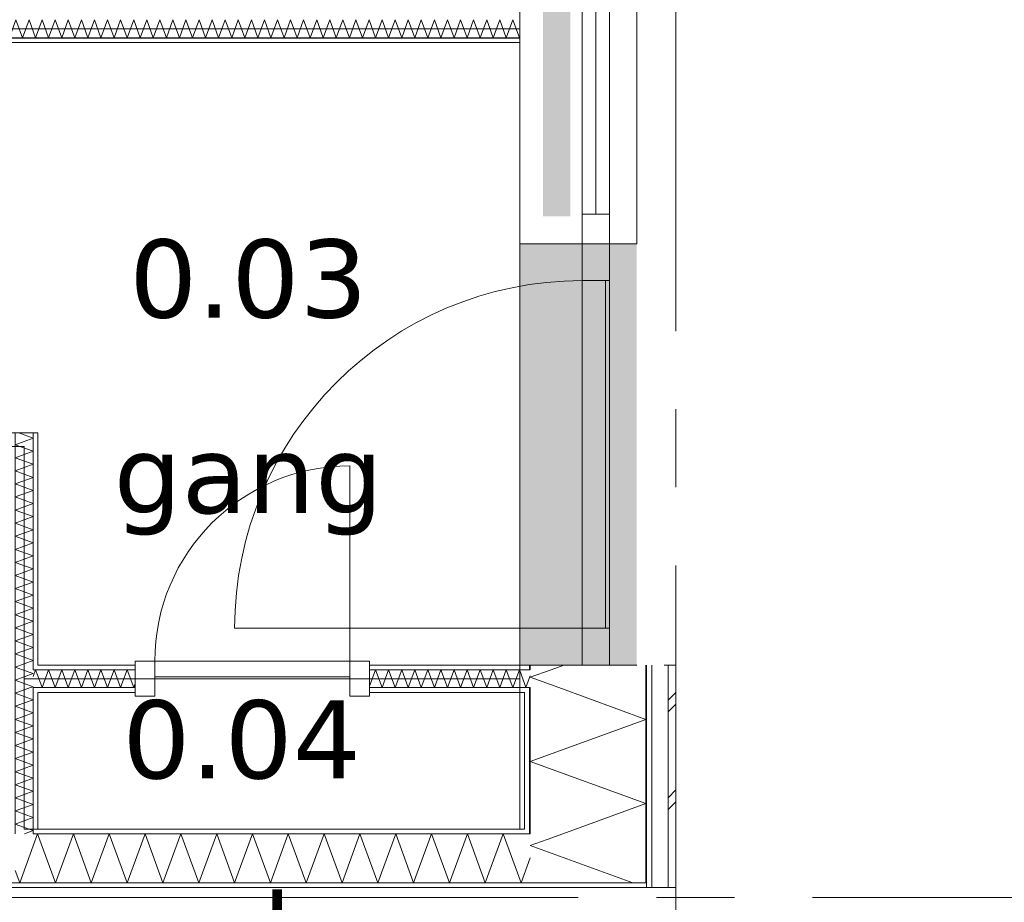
# Model space of a CAD drawing. Header units: millimetres. Extents: x -14925 to 266687, y -3550 to 35834.
# Tile 209 of 244: x 146968 to 149490, y 4488 to 6747. Entities that reach past the tile are written whole.
import ezdxf
from ezdxf.enums import TextEntityAlignment as Align

# ---------------------------------------------------------------- set-up
doc = ezdxf.new("R2010")
doc.units = ezdxf.units.MM
doc.header["$MEASUREMENT"] = 0
doc.linetypes.add('B0204', pattern=[2600, 2000, -200, 200, -200])
for name, color, linetype in [('A Stramien', 7, 'Continuous'), ('New_21 Buitenwanden', 7, 'Continuous'), ('New_21 Buitenwanden 2D arcering', 7, 'Continuous'), ('New_21 Buitenwanden Afdek-arcering', 7, 'Continuous'), ('New_21 Buitenwanden Deuren', 7, 'Continuous'), ('New_21 Buitenwanden Doorsnede-arcering', 7, 'Continuous'), ('New_21 Buitenwanden Laagscheidingslijnen', 7, 'Continuous'), ('New_21 Buitenwanden Ramen', 7, 'Continuous'), ('New_22 C Binnenwanden', 7, 'Continuous'), ('New_22 C Binnenwanden Deuren', 7, 'Continuous'), ('New_22 C Binnenwanden Doorsnede-arcering', 7, 'Continuous'), ('New_22 C Binnenwanden Laagscheidingslijnen', 7, 'Continuous'), ('New_Z Gebruiksopp', 7, 'Continuous'), ('New_Z Gebruiksopp Zone omranding', 7, 'Continuous'), ('New_Z Gebruiksopp Zone tekst', 7, 'Continuous')]:
    doc.layers.add(name, color=color, linetype=linetype)
doc.styles.add('GENERATED_STYLE_1', font='verdana.ttf')
doc.styles.add('GENERATED_STYLE_2', font='verdana.ttf')
pattern_1 = [(180, (120873.91, 0), (0, 100), [])]
pattern_2 = [(0, (120873.91, 0), (0, 100), [])]
pattern_3 = [(270, (120873.91, 0), (100, 0), [])]
pattern_4 = [(90, (120873.91, 0), (-100, 0), [])]

# ---------------------------------------------------------------- blocks, each defined once
blk = doc.blocks.new('gang_0.03_137_1', base_point=(147554.2, 6317.4))
at = {"layer": 'New_Z Gebruiksopp Zone tekst', "color": 2, "lineweight": 0}
for tag, style, p in [('DUMMY_941', 'GENERATED_STYLE_1', (147554.2, 6255.2)), ('DUMMY_942', 'GENERATED_STYLE_2', (147554.2, 5758.1))]:
    blk.add_attdef(tag, text='', height=200, dxfattribs=dict(at, style=style)).set_placement(p, align=Align.TOP_LEFT)
for tag, style, p in [('ROOM_NUMBER', 'GENERATED_STYLE_1', (147554.2, 6184.5)), ('ROOM_NAME', 'GENERATED_STYLE_2', (147554.2, 5683.8))]:
    blk.add_attdef(tag, text='', height=200, dxfattribs=dict(at, style=style)).set_placement(p, align=Align.TOP_CENTER)
blk = doc.blocks.new('m.k._0.04_138_1', base_point=(147536.7, 5137.7))
at = {"layer": 'New_Z Gebruiksopp Zone tekst', "color": 2, "lineweight": 0}
for tag, style, p in [('DUMMY_941', 'GENERATED_STYLE_1', (147536.7, 5075.5)), ('DUMMY_942', 'GENERATED_STYLE_2', (147536.7, 4578.4))]:
    blk.add_attdef(tag, text='', height=200, dxfattribs=dict(at, style=style)).set_placement(p, align=Align.TOP_LEFT)
for tag, style, p in [('ROOM_NUMBER', 'GENERATED_STYLE_1', (147536.7, 5004.8)), ('ROOM_NAME', 'GENERATED_STYLE_2', (147536.7, 4512.5))]:
    blk.add_attdef(tag, text='', height=200, dxfattribs=dict(at, style=style)).set_placement(p, align=Align.TOP_CENTER)
blk = doc.blocks.new('Rnx horizontaal 26[55]_1', base_point=(120873.9, 0))
at = {"layer": 'New_21 Buitenwanden Ramen', "color": 7, "linetype": 'Continuous', "lineweight": 0}
for p, q in [((148248.9, 7327), (148248.9, 7339)), ((148248.9, 7327), (148248.9, 7339)), ((148248.9, 6173), (148248.9, 7327)), ((148260.9, 7327), (148248.9, 7327)), ((148260.9, 7327), (148248.9, 7327)), ((148275.9, 7327), (148260.9, 7327)), ((148275.9, 7327), (148260.9, 7327)), ((148408.9, 7327), (148275.9, 7327)), ((148408.9, 7327), (148275.9, 7327)), ((148408.9, 7327), (148408.9, 7251)), ((148471.9, 7327), (148408.9, 7327)), ((148471.9, 7327), (148408.9, 7327)), ((148478.9, 7327), (148471.9, 7327)), ((148478.9, 7327), (148471.9, 7327)), ((148478.9, 6173), (148478.9, 7327)), ((148478.9, 7251), (148478.9, 7327)), ((148486.9, 7327), (148478.9, 7327)), ((148528.9, 7327), (148486.9, 7327)), ((148548.9, 7327), (148528.9, 7327)), ((148548.9, 6173), (148548.9, 7327)), ((148408.9, 7251), (148478.9, 7251)), ((148408.9, 7251), (148408.9, 6249)), ((148443.9, 6249), (148443.9, 7251)), ((148478.9, 6249), (148478.9, 7251)), ((148478.9, 6249), (148408.9, 6249)), ((148408.9, 6249), (148408.9, 6173)), ((148478.9, 6173), (148478.9, 6249)), ((148260.9, 6173), (148248.9, 6173)), ((148260.9, 6173), (148248.9, 6173)), ((148248.9, 6173), (148248.9, 6161)), ((148248.9, 6173), (148248.9, 6161)), ((148275.9, 6173), (148260.9, 6173)), ((148275.9, 6173), (148260.9, 6173)), ((148408.9, 6173), (148275.9, 6173)), ((148408.9, 6173), (148275.9, 6173)), ((148471.9, 6173), (148408.9, 6173)), ((148471.9, 6173), (148408.9, 6173)), ((148478.9, 6173), (148471.9, 6173)), ((148478.9, 6173), (148471.9, 6173)), ((148486.9, 6173), (148478.9, 6173)), ((148528.9, 6173), (148486.9, 6173)), ((148548.9, 6173), (148528.9, 6173))]:
    blk.add_line(p, q, dxfattribs=at)
for p in [(148478.9, 7327), (148478.9, 6173)]:
    blk.add_point(p, dxfattribs=at)
blk = doc.blocks.new('D1 26[189]_1', base_point=(120873.9, 0))
at = {"layer": 'New_21 Buitenwanden Deuren', "color": 7, "linetype": 'Continuous', "lineweight": 0}
for p, q in [((148248.9, 6173), (148248.9, 6185)), ((148248.9, 6173), (148248.9, 6185)), ((148260.9, 6173), (148248.9, 6173)), ((148260.9, 6173), (148248.9, 6173)), ((148275.9, 6173), (148260.9, 6173)), ((148275.9, 6173), (148260.9, 6173)), ((148408.9, 6173), (148275.9, 6173)), ((148408.9, 6173), (148275.9, 6173)), ((148408.9, 6079), (148408.9, 6173)), ((148408.9, 6173), (148478.9, 6173)), ((148471.9, 6173), (148408.9, 6173)), ((148471.9, 6173), (148408.9, 6173)), ((148478.9, 6173), (148471.9, 6173)), ((148478.9, 6173), (148471.9, 6173)), ((148478.9, 6173), (148478.9, 5095)), ((148478.9, 6173), (148478.9, 6079)), ((148486.9, 6173), (148478.9, 6173)), ((148528.9, 6173), (148486.9, 6173)), ((148548.9, 6173), (148528.9, 6173)), ((148478.9, 6079), (148408.9, 6079)), ((148408.9, 6079), (148408.9, 5189)), ((148468.9, 6079), (148408.9, 6079)), ((148468.9, 5189), (148468.9, 6079)), ((148408.9, 5189), (147518.9, 5189)), ((148408.9, 5095), (148408.9, 5189)), ((148408.9, 5189), (148478.9, 5189)), ((148408.9, 5189), (148468.9, 5189)), ((148478.9, 5189), (148478.9, 5095)), ((148260.9, 5095), (148248.9, 5095)), ((148260.9, 5095), (148248.9, 5095)), ((148248.9, 5095), (148248.9, 5083)), ((148248.9, 5095), (148248.9, 5083)), ((148275.9, 5095), (148260.9, 5095)), ((148275.9, 5095), (148260.9, 5095)), ((148408.9, 5095), (148275.9, 5095)), ((148408.9, 5095), (148275.9, 5095)), ((148478.9, 5095), (148408.9, 5095)), ((148471.9, 5095), (148408.9, 5095)), ((148471.9, 5095), (148408.9, 5095)), ((148478.9, 5095), (148471.9, 5095)), ((148478.9, 5095), (148471.9, 5095)), ((148486.9, 5095), (148478.9, 5095)), ((148528.9, 5095), (148486.9, 5095)), ((148548.9, 5095), (148528.9, 5095))]:
    blk.add_line(p, q, dxfattribs=at)
blk.add_arc((148408.9, 5189), 890, 90, 180, dxfattribs=at)
for p in [(148478.9, 6173), (148478.9, 5095)]:
    blk.add_point(p, dxfattribs=at)
blk = doc.blocks.new('DS1 in wand 26[190]_1', base_point=(120873.9, 0))
at = {"layer": 'New_21 Buitenwanden Deuren', "color": 7, "linetype": 'Continuous', "lineweight": 0}
for p, q in [((148248.9, 8405), (148248.9, 7327)), ((148313.9, 7327), (148313.9, 8405)), ((148313.9, 8405), (148373.9, 8405)), ((148373.9, 8405), (148373.9, 7327)), ((148548.9, 8405), (148548.9, 7327)), ((148548.9, 7866), (148668.9, 7866)), ((148668.9, 7866), (148668.9, 7666)), ((148668.9, 7666), (148618.9, 7716)), ((148668.9, 7666), (148718.9, 7716)), ((148260.9, 7327), (148248.9, 7327)), ((148260.9, 7327), (148248.9, 7327)), ((148248.9, 7327), (148248.9, 7251)), ((148248.9, 7327), (148248.9, 7251)), ((148275.9, 7327), (148260.9, 7327)), ((148275.9, 7327), (148260.9, 7327)), ((148308.9, 7327), (148275.9, 7327)), ((148308.9, 7327), (148275.9, 7327)), ((148373.9, 7327), (148313.9, 7327)), ((148471.9, 7327), (148378.9, 7327)), ((148486.9, 7327), (148471.9, 7327)), ((148528.9, 7327), (148486.9, 7327)), ((148548.9, 7327), (148528.9, 7327))]:
    blk.add_line(p, q, dxfattribs=at)
blk = doc.blocks.new('Wall_481_1', base_point=(148248.9, 8405))
at = {"layer": 'New_21 Buitenwanden 2D arcering', "linetype": 'Continuous', "lineweight": 0, "true_color": 0xffffff}
blk.add_hatch(color=7, dxfattribs=at).paths.add_polyline_path([(148378.9, 7327), (148308.9, 7327), (148308.9, 6244), (148378.9, 6244)])
at = {"layer": 'New_21 Buitenwanden Afdek-arcering', "linetype": 'Continuous', "lineweight": 0, "true_color": 0xffffff}
for points in [[(148548.9, 7327), (148548.9, 8405), (148248.9, 8405), (148248.9, 7327)], [(148548.9, 5095), (148548.9, 6173), (148248.9, 6173), (148248.9, 5095)]]:
    blk.add_hatch(color=7, dxfattribs=at).paths.add_polyline_path(points)
at = {"layer": 'New_21 Buitenwanden', "color": 9, "linetype": 'Continuous', "lineweight": 0}
for p, q in [((148248.9, 5095), (148248.9, 5083)), ((148260.9, 5095), (148248.9, 5095)), ((148275.9, 5095), (148260.9, 5095)), ((148408.9, 5095), (148275.9, 5095)), ((148471.9, 5095), (148408.9, 5095)), ((148478.9, 5095), (148471.9, 5095)), ((148486.9, 5095), (148478.9, 5095)), ((148528.9, 5095), (148486.9, 5095)), ((148548.9, 5095), (148528.9, 5095))]:
    blk.add_line(p, q, dxfattribs=at)
at = {"layer": 'New_21 Buitenwanden Deuren', "color": 7, "linetype": 'Continuous', "lineweight": 0}
for name in ['DS1 in wand 26[190]_1', 'D1 26[189]_1']:
    blk.add_blockref(name, (120873.9, 0), dxfattribs=at)
at = {"layer": 'New_21 Buitenwanden Ramen', "color": 7, "linetype": 'Continuous', "lineweight": 0}
blk.add_blockref('Rnx horizontaal 26[55]_1', (120873.9, 0), dxfattribs=at)
blk = doc.blocks.new('*X3134', base_point=(120873.9, 0))
at = {"layer": 'New_22 C Binnenwanden Doorsnede-arcering', "color": 7, "linetype": 'Continuous', "lineweight": 0}
for p, q in [((145954.4, 6747), (145938.9, 6704.5)), ((145954.4, 6747), (145971.1, 6701)), ((145987.9, 6747), (145971.1, 6701)), ((145987.9, 6747), (146004.6, 6701)), ((146021.3, 6747), (146004.6, 6701)), ((146021.3, 6747), (146038.1, 6701)), ((146054.8, 6747), (146038.1, 6701)), ((146054.8, 6747), (146071.6, 6701)), ((146088.3, 6747), (146071.6, 6701)), ((146088.3, 6747), (146105.1, 6701)), ((146121.8, 6747), (146105.1, 6701)), ((146121.8, 6747), (146138.5, 6701)), ((146155.3, 6747), (146138.5, 6701)), ((146155.3, 6747), (146172, 6701)), ((146188.8, 6747), (146172, 6701)), ((146188.8, 6747), (146205.5, 6701)), ((146222.3, 6747), (146205.5, 6701)), ((146222.3, 6747), (146239, 6701)), ((146255.7, 6747), (146239, 6701)), ((146255.7, 6747), (146272.5, 6701)), ((146289.2, 6747), (146272.5, 6701)), ((146289.2, 6747), (146306, 6701)), ((146322.7, 6747), (146306, 6701)), ((146322.7, 6747), (146339.5, 6701)), ((146356.2, 6747), (146339.5, 6701)), ((146356.2, 6747), (146372.9, 6701)), ((146389.7, 6747), (146372.9, 6701)), ((146389.7, 6747), (146406.4, 6701)), ((146423.2, 6747), (146406.4, 6701)), ((146423.2, 6747), (146439.9, 6701)), ((146456.6, 6747), (146439.9, 6701)), ((146456.6, 6747), (146473.4, 6701)), ((146490.1, 6747), (146473.4, 6701)), ((146490.1, 6747), (146506.9, 6701)), ((146523.6, 6747), (146506.9, 6701)), ((146523.6, 6747), (146540.4, 6701)), ((146557.1, 6747), (146540.4, 6701)), ((146557.1, 6747), (146573.8, 6701)), ((146590.6, 6747), (146573.8, 6701)), ((146590.6, 6747), (146607.3, 6701)), ((146624.1, 6747), (146607.3, 6701)), ((146624.1, 6747), (146640.8, 6701)), ((146657.6, 6747), (146640.8, 6701)), ((146657.6, 6747), (146674.3, 6701)), ((146691, 6747), (146674.3, 6701)), ((146691, 6747), (146707.8, 6701)), ((146724.5, 6747), (146707.8, 6701)), ((146724.5, 6747), (146741.3, 6701)), ((146758, 6747), (146741.3, 6701)), ((146758, 6747), (146774.8, 6701)), ((146791.5, 6747), (146774.8, 6701)), ((146791.5, 6747), (146808.2, 6701)), ((146825, 6747), (146808.2, 6701)), ((146825, 6747), (146841.7, 6701)), ((146858.5, 6747), (146841.7, 6701)), ((146858.5, 6747), (146875.2, 6701)), ((146892, 6747), (146875.2, 6701)), ((146892, 6747), (146908.7, 6701)), ((146925.4, 6747), (146908.7, 6701)), ((146925.4, 6747), (146942.2, 6701)), ((146958.9, 6747), (146942.2, 6701)), ((146958.9, 6747), (146975.7, 6701)), ((146992.4, 6747), (146975.7, 6701)), ((146992.4, 6747), (147009.2, 6701)), ((147025.9, 6747), (147009.2, 6701)), ((147025.9, 6747), (147042.6, 6701)), ((147059.4, 6747), (147042.6, 6701)), ((147059.4, 6747), (147076.1, 6701)), ((147092.9, 6747), (147076.1, 6701)), ((147092.9, 6747), (147109.6, 6701)), ((147126.4, 6747), (147109.6, 6701)), ((147126.4, 6747), (147143.1, 6701)), ((147159.8, 6747), (147143.1, 6701)), ((147159.8, 6747), (147176.6, 6701)), ((147193.3, 6747), (147176.6, 6701)), ((147193.3, 6747), (147210.1, 6701)), ((147226.8, 6747), (147210.1, 6701)), ((147226.8, 6747), (147243.6, 6701)), ((147260.3, 6747), (147243.6, 6701)), ((147260.3, 6747), (147277, 6701)), ((147293.8, 6747), (147277, 6701)), ((147293.8, 6747), (147310.5, 6701)), ((147327.3, 6747), (147310.5, 6701)), ((147327.3, 6747), (147344, 6701)), ((147360.8, 6747), (147344, 6701)), ((147360.8, 6747), (147377.5, 6701)), ((147394.2, 6747), (147377.5, 6701)), ((147394.2, 6747), (147411, 6701)), ((147427.7, 6747), (147411, 6701)), ((147427.7, 6747), (147444.5, 6701)), ((147461.2, 6747), (147444.5, 6701)), ((147461.2, 6747), (147477.9, 6701)), ((147494.7, 6747), (147477.9, 6701)), ((147494.7, 6747), (147511.4, 6701)), ((147528.2, 6747), (147511.4, 6701)), ((147528.2, 6747), (147544.9, 6701)), ((147561.7, 6747), (147544.9, 6701)), ((147561.7, 6747), (147578.4, 6701)), ((147595.1, 6747), (147578.4, 6701)), ((147595.1, 6747), (147611.9, 6701)), ((147628.6, 6747), (147611.9, 6701)), ((147628.6, 6747), (147645.4, 6701)), ((147662.1, 6747), (147645.4, 6701)), ((147662.1, 6747), (147678.9, 6701)), ((147695.6, 6747), (147678.9, 6701)), ((147695.6, 6747), (147712.3, 6701)), ((147729.1, 6747), (147712.3, 6701)), ((147729.1, 6747), (147745.8, 6701)), ((147762.6, 6747), (147745.8, 6701)), ((147762.6, 6747), (147779.3, 6701)), ((147796.1, 6747), (147779.3, 6701)), ((147796.1, 6747), (147812.8, 6701)), ((147829.5, 6747), (147812.8, 6701)), ((147829.5, 6747), (147846.3, 6701)), ((147863, 6747), (147846.3, 6701)), ((147863, 6747), (147879.8, 6701)), ((147896.5, 6747), (147879.8, 6701)), ((147896.5, 6747), (147913.3, 6701)), ((147930, 6747), (147913.3, 6701)), ((147930, 6747), (147946.7, 6701)), ((147963.5, 6747), (147946.7, 6701)), ((147963.5, 6747), (147980.2, 6701)), ((147997, 6747), (147980.2, 6701)), ((147997, 6747), (148013.7, 6701)), ((148030.5, 6747), (148013.7, 6701)), ((148030.5, 6747), (148047.2, 6701)), ((148063.9, 6747), (148047.2, 6701)), ((148063.9, 6747), (148080.7, 6701)), ((148097.4, 6747), (148080.7, 6701)), ((148097.4, 6747), (148114.2, 6701)), ((148130.9, 6747), (148114.2, 6701)), ((148130.9, 6747), (148147.7, 6701)), ((148164.4, 6747), (148147.7, 6701)), ((148164.4, 6747), (148181.1, 6701)), ((148197.9, 6747), (148181.1, 6701)), ((148197.9, 6747), (148214.6, 6701)), ((148231.4, 6747), (148214.6, 6701)), ((148231.4, 6747), (148248.1, 6701)), ((148248.9, 6703.2), (148248.1, 6701))]:
    blk.add_line(p, q, dxfattribs=at)
blk = doc.blocks.new('Wall_483_1', base_point=(148248.9, 6724))
at = {"layer": 'New_22 C Binnenwanden Doorsnede-arcering', "linetype": 'Continuous', "lineweight": 0, "true_color": 0x000000}
h = blk.add_hatch(dxfattribs=at)
h.set_pattern_fill('325_Houtachtig_plaatmate_E0', color=18, style=0, pattern_type=2)
h.set_pattern_definition(pattern_1)
h.paths.add_polyline_path([(148248.9, 6701), (145938.9, 6701), (145938.9, 6689), (148248.9, 6689)])
at = {"layer": 'New_22 C Binnenwanden', "color": 1, "linetype": 'Continuous', "lineweight": 0, "flags": 128}
blk.add_lwpolyline([(145938.9, 6689), (148248.9, 6689)], dxfattribs=at)
at = {"layer": 'New_22 C Binnenwanden Laagscheidingslijnen', "color": 1, "linetype": 'Continuous', "lineweight": 0}
blk.add_line((148248.9, 6701), (145938.9, 6701), dxfattribs=at)
at = {"layer": 'New_22 C Binnenwanden', "color": 1, "lineweight": 0}
blk.add_blockref('*X3134', (120873.9, 0), dxfattribs=at)
blk = doc.blocks.new('*X3149', base_point=(120873.9, 0))
at = {"layer": 'New_22 C Binnenwanden Doorsnede-arcering', "color": 7, "linetype": 'Continuous', "lineweight": 0}
for q in [(148260.9, 5047.8), (148275.9, 5067.4)]:
    blk.add_line((148264.9, 5037), q, dxfattribs=at)
blk = doc.blocks.new('*X3150', base_point=(120873.9, 0))
at = {"layer": 'New_22 C Binnenwanden Doorsnede-arcering', "color": 7, "linetype": 'Continuous', "lineweight": 0}
blk.add_line((148260.9, 5047.8), (148248.9, 5080.8), dxfattribs=at)
blk = doc.blocks.new('*X3151', base_point=(120873.9, 0))
at = {"layer": 'New_22 C Binnenwanden Doorsnede-arcering', "color": 7, "linetype": 'Continuous', "lineweight": 0}
for p in [(147002.9, 5065.8), (147014.9, 5067.2)]:
    blk.add_line(p, (147009.2, 5083), dxfattribs=at)
blk = doc.blocks.new('*X3152', base_point=(120873.9, 0))
at = {"layer": 'New_22 C Binnenwanden Doorsnede-arcering', "color": 7, "linetype": 'Continuous', "lineweight": 0}
for p, q in [((147025.9, 5037), (147042.6, 5083)), ((147059.4, 5037), (147042.6, 5083)), ((147059.4, 5037), (147076.1, 5083)), ((147092.9, 5037), (147076.1, 5083)), ((147092.9, 5037), (147109.6, 5083)), ((147126.4, 5037), (147109.6, 5083)), ((147126.4, 5037), (147143.1, 5083)), ((147159.8, 5037), (147143.1, 5083)), ((147159.8, 5037), (147176.6, 5083)), ((147193.3, 5037), (147176.6, 5083)), ((147193.3, 5037), (147210.1, 5083)), ((147226.8, 5037), (147210.1, 5083)), ((147226.8, 5037), (147243.6, 5083)), ((147260.3, 5037), (147243.6, 5083)), ((147025.9, 5037), (147014.9, 5067.2)), ((147260.3, 5037), (147264.3, 5047.9))]:
    blk.add_line(p, q, dxfattribs=at)
blk = doc.blocks.new('*X3153', base_point=(120873.9, 0))
at = {"layer": 'New_22 C Binnenwanden Doorsnede-arcering', "color": 7, "linetype": 'Continuous', "lineweight": 0}
for p, q in [((147864.3, 5040.4), (147879.8, 5083)), ((147896.5, 5037), (147879.8, 5083)), ((147896.5, 5037), (147913.3, 5083)), ((147930, 5037), (147913.3, 5083)), ((147930, 5037), (147946.7, 5083)), ((147963.5, 5037), (147946.7, 5083)), ((147963.5, 5037), (147980.2, 5083)), ((147997, 5037), (147980.2, 5083)), ((147997, 5037), (148013.7, 5083)), ((148030.5, 5037), (148013.7, 5083)), ((148030.5, 5037), (148047.2, 5083)), ((148063.9, 5037), (148047.2, 5083)), ((148063.9, 5037), (148080.7, 5083)), ((148097.4, 5037), (148080.7, 5083)), ((148097.4, 5037), (148114.2, 5083)), ((148130.9, 5037), (148114.2, 5083)), ((148130.9, 5037), (148147.7, 5083)), ((148164.4, 5037), (148147.7, 5083)), ((148164.4, 5037), (148181.1, 5083)), ((148197.9, 5037), (148181.1, 5083)), ((148197.9, 5037), (148214.6, 5083)), ((148231.4, 5037), (148214.6, 5083)), ((148231.4, 5037), (148248.1, 5083)), ((148248.9, 5080.8), (148248.1, 5083))]:
    blk.add_line(p, q, dxfattribs=at)
blk = doc.blocks.new('D1 bl 26[194]_1', base_point=(120873.9, 0))
at = {"layer": 'New_22 C Binnenwanden Deuren', "color": 7, "linetype": 'Continuous', "lineweight": 0}
for p, q in [((147814.3, 5105), (147814.3, 5605)), ((147314.3, 5105), (147264.3, 5105)), ((147264.3, 5105), (147264.3, 5015)), ((147264.3, 5095), (147264.3, 5083)), ((147314.3, 5015), (147314.3, 5105)), ((147314.3, 5105), (147814.3, 5105)), ((147314.3, 5065), (147314.3, 5105)), ((147864.3, 5105), (147814.3, 5105)), ((147814.3, 5105), (147814.3, 5015)), ((147814.3, 5105), (147814.3, 5065)), ((147864.3, 5015), (147864.3, 5105)), ((147864.3, 5095), (147864.3, 5083)), ((147264.3, 5083), (147264.3, 5037)), ((147864.3, 5083), (147864.3, 5037)), ((147814.3, 5065), (147314.3, 5065)), ((147264.3, 5037), (147264.3, 5025)), ((147864.3, 5037), (147864.3, 5025)), ((147264.3, 5015), (147314.3, 5015)), ((147814.3, 5015), (147864.3, 5015))]:
    blk.add_line(p, q, dxfattribs=at)
blk.add_arc((147814.3, 5105), 500, 90, 180, dxfattribs=at)
blk = doc.blocks.new('Wall_486_1', base_point=(148248.9, 5060))
at = {"layer": 'New_22 C Binnenwanden Doorsnede-arcering', "linetype": 'Continuous', "lineweight": 0, "true_color": 0x000000}
h = blk.add_hatch(dxfattribs=at)
h.set_pattern_fill('325_Houtachtig_plaatmate_E0', color=18, style=0, pattern_type=2)
h.set_pattern_definition(pattern_2)
h.paths.add_polyline_path([(147014.9, 5095), (147014.9, 5083), (147264.3, 5083), (147264.3, 5095)])
h = blk.add_hatch(dxfattribs=at)
h.set_pattern_fill('325_Houtachtig_plaatmate_E0', color=18, style=0, pattern_type=2)
h.set_pattern_definition(pattern_2)
h.paths.add_polyline_path([(147864.3, 5083), (148248.9, 5083), (148248.9, 5095), (147864.3, 5095)])
h = blk.add_hatch(dxfattribs=at)
h.set_pattern_fill('325_Houtachtig_plaatmate_E0', color=18, style=0, pattern_type=2)
h.set_pattern_definition(pattern_2)
h.paths.add_polyline_path([(148248.9, 5095), (148248.9, 5083), (148260.9, 5083), (148260.9, 5095)])
h = blk.add_hatch(dxfattribs=at)
h.set_pattern_fill('325_Houtachtig_plaatmate_E0', color=18, style=0, pattern_type=2)
h.set_pattern_definition(pattern_2)
h.paths.add_polyline_path([(147264.3, 5037), (147014.9, 5037), (147014.9, 5025), (147264.3, 5025)])
h = blk.add_hatch(dxfattribs=at)
h.set_pattern_fill('325_Houtachtig_plaatmate_E0', color=18, style=0, pattern_type=2)
h.set_pattern_definition(pattern_2)
h.paths.add_polyline_path([(148248.9, 5037), (147864.3, 5037), (147864.3, 5025), (148248.9, 5025)])
h = blk.add_hatch(dxfattribs=at)
h.set_pattern_fill('325_Houtachtig_plaatmate_E0', color=18, style=0, pattern_type=2)
h.set_pattern_definition(pattern_2)
h.paths.add_polyline_path([(148248.9, 5037), (148248.9, 5025), (148260.9, 5025), (148260.9, 5037)])
at = {"layer": 'New_21 Buitenwanden Laagscheidingslijnen', "color": 1, "linetype": 'Continuous', "lineweight": 0}
for p, q in [((148260.9, 5095), (148248.9, 5095)), ((148260.9, 5083), (148248.9, 5083)), ((148275.9, 5083), (148260.9, 5083)), ((148248.9, 5037), (148260.9, 5037)), ((148248.9, 5025), (148260.9, 5025)), ((148260.9, 5037), (148275.9, 5037))]:
    blk.add_line(p, q, dxfattribs=at)
at = {"layer": 'New_22 C Binnenwanden', "color": 1, "linetype": 'Continuous', "lineweight": 0}
for p, q in [((147264.3, 5095), (147264.3, 5083)), ((147864.3, 5095), (147864.3, 5083)), ((147264.3, 5083), (147264.3, 5037)), ((147864.3, 5083), (147864.3, 5037)), ((147264.3, 5037), (147264.3, 5025)), ((147864.3, 5037), (147864.3, 5025))]:
    blk.add_line(p, q, dxfattribs=at)
at = {"layer": 'New_22 C Binnenwanden', "color": 1, "linetype": 'Continuous', "lineweight": 0, "flags": 128}
for points in [[(147264.3, 5095), (147014.9, 5095)], [(148248.9, 5095), (147864.3, 5095)], [(147014.9, 5025), (147264.3, 5025)], [(147864.3, 5025), (148248.9, 5025)]]:
    blk.add_lwpolyline(points, dxfattribs=at)
at = {"layer": 'New_22 C Binnenwanden Laagscheidingslijnen', "color": 1, "linetype": 'Continuous', "lineweight": 0}
for p, q in [((147014.9, 5083), (147002.9, 5083)), ((147014.9, 5083), (147264.3, 5083)), ((147864.3, 5083), (148248.9, 5083)), ((147002.9, 5037), (147014.9, 5037)), ((147014.9, 5037), (147264.3, 5037)), ((147864.3, 5037), (148248.9, 5037))]:
    blk.add_line(p, q, dxfattribs=at)
at = {"layer": 'New_22 C Binnenwanden', "color": 1, "lineweight": 0}
for name in ['*X3151', '*X3152', '*X3153', '*X3150', '*X3149']:
    blk.add_blockref(name, (120873.9, 0), dxfattribs=at)
at = {"layer": 'New_22 C Binnenwanden Deuren', "color": 7, "linetype": 'Continuous', "lineweight": 0}
blk.add_blockref('D1 bl 26[194]_1', (120873.9, 0), dxfattribs=at)
blk = doc.blocks.new('*X3156', base_point=(120873.9, 0))
at = {"layer": 'New_22 C Binnenwanden Doorsnede-arcering', "color": 7, "linetype": 'Continuous', "lineweight": 0}
for p, q in [((147014.3, 4663), (147002.9, 4631.8)), ((147014.3, 4663), (147060.1, 4537)), ((147106, 4663), (147060.1, 4537)), ((147106, 4663), (147151.8, 4537)), ((147197.7, 4663), (147151.8, 4537)), ((147197.7, 4663), (147243.6, 4537)), ((147289.4, 4663), (147243.6, 4537)), ((147289.4, 4663), (147335.3, 4537)), ((147381.1, 4663), (147335.3, 4537)), ((147381.1, 4663), (147427, 4537)), ((147472.9, 4663), (147427, 4537)), ((147472.9, 4663), (147518.7, 4537)), ((147564.6, 4663), (147518.7, 4537)), ((147564.6, 4663), (147610.4, 4537)), ((147656.3, 4663), (147610.4, 4537)), ((147656.3, 4663), (147702.2, 4537)), ((147748, 4663), (147702.2, 4537)), ((147748, 4663), (147793.9, 4537)), ((147839.7, 4663), (147793.9, 4537)), ((147839.7, 4663), (147885.6, 4537)), ((147931.5, 4663), (147885.6, 4537)), ((147931.5, 4663), (147977.3, 4537)), ((148023.2, 4663), (147977.3, 4537)), ((148023.2, 4663), (148069, 4537)), ((148114.9, 4663), (148069, 4537)), ((148114.9, 4663), (148160.8, 4537)), ((148206.6, 4663), (148160.8, 4537)), ((148206.6, 4663), (148252.5, 4537)), ((148275.9, 4601.4), (148252.5, 4537))]:
    blk.add_line(p, q, dxfattribs=at)
blk = doc.blocks.new('*X3157', base_point=(120873.9, 0))
at = {"layer": 'New_22 C Binnenwanden Doorsnede-arcering', "color": 7, "linetype": 'Continuous', "lineweight": 0}
for p in [(147002.9, 4631.8), (146956.9, 4568.5)]:
    blk.add_line(p, (146968.4, 4537), dxfattribs=at)
blk = doc.blocks.new('Wall_487_1', base_point=(148248.9, 4675))
at = {"layer": 'New_22 C Binnenwanden Doorsnede-arcering', "linetype": 'Continuous', "lineweight": 0, "true_color": 0x000000}
h = blk.add_hatch(dxfattribs=at)
h.set_pattern_fill('325_Houtachtig_plaatmate_E0', color=18, style=0, pattern_type=2)
h.set_pattern_definition(pattern_1)
h.paths.add_polyline_path([(147002.9, 4663), (147014.9, 4663), (147014.9, 4675), (147002.9, 4675)])
h = blk.add_hatch(dxfattribs=at)
h.set_pattern_fill('325_Houtachtig_plaatmate_E0', color=18, style=0, pattern_type=2)
h.set_pattern_definition(pattern_1)
h.paths.add_polyline_path([(147014.9, 4663), (148260.9, 4663), (148260.9, 4670.5), (148248.9, 4675), (147014.9, 4675)])
h = blk.add_hatch(dxfattribs=at)
h.set_pattern_fill('325_Houtachtig_plaatmate_E0', color=18, style=0, pattern_type=2)
h.set_pattern_definition(pattern_1)
h.paths.add_polyline_path([(148248.9, 4675), (148260.9, 4670.5), (148260.9, 4675)])
h = blk.add_hatch(dxfattribs=at)
h.set_pattern_fill('325_Houtachtig_plaatmate_E0', color=18, style=0, pattern_type=2)
h.set_pattern_definition(pattern_1)
h.paths.add_polyline_path([(141475.9, 4525), (148571.9, 4525), (148571.9, 4537), (141475.9, 4537)])
at = {"layer": 'New_21 Buitenwanden Laagscheidingslijnen', "color": 1, "linetype": 'Continuous', "lineweight": 0}
blk.add_line((148248.9, 4675), (148260.9, 4675), dxfattribs=at)
at = {"layer": 'New_22 C Binnenwanden', "color": 1, "linetype": 'Continuous', "lineweight": 0, "flags": 128}
for points in [[(148248.9, 4675), (147014.9, 4675)], [(141475.9, 4525), (148571.9, 4525)]]:
    blk.add_lwpolyline(points, dxfattribs=at)
at = {"layer": 'New_22 C Binnenwanden Laagscheidingslijnen', "color": 1, "linetype": 'Continuous', "lineweight": 0}
for p, q in [((147002.9, 4663), (147002.9, 4675)), ((148260.9, 4663), (147002.9, 4663)), ((148260.9, 4663), (148275.9, 4663)), ((148275.9, 4537), (141771.9, 4537)), ((148275.9, 4537), (148571.9, 4537))]:
    blk.add_line(p, q, dxfattribs=at)
at = {"layer": 'New_22 C Binnenwanden', "color": 1, "lineweight": 0}
for name in ['*X3156', '*X3157']:
    blk.add_blockref(name, (120873.9, 0), dxfattribs=at)
blk = doc.blocks.new('*X3208', base_point=(120873.9, 0))
at = {"layer": 'New_22 C Binnenwanden Doorsnede-arcering', "color": 7, "linetype": 'Continuous', "lineweight": 0}
for p in [(146980.4, 4663), (146992.5, 4675)]:
    blk.add_line(p, (147002.9, 4671.2), dxfattribs=at)
blk = doc.blocks.new('*X3209', base_point=(120873.9, 0))
at = {"layer": 'New_22 C Binnenwanden Doorsnede-arcering', "color": 7, "linetype": 'Continuous', "lineweight": 0}
for p, q in [((146956.9, 5659), (147002.9, 5675.8)), ((146966.5, 5689), (147002.9, 5675.8)), ((146956.9, 5659), (147002.9, 5642.3)), ((146956.9, 5625.5), (147002.9, 5642.3)), ((146956.9, 5625.5), (147002.9, 5608.8)), ((146956.9, 5592), (147002.9, 5608.8)), ((146956.9, 5592), (147002.9, 5575.3)), ((146956.9, 5558.6), (147002.9, 5575.3)), ((146956.9, 5558.6), (147002.9, 5541.8)), ((146956.9, 5525.1), (147002.9, 5541.8)), ((146956.9, 5525.1), (147002.9, 5508.3)), ((146956.9, 5491.6), (147002.9, 5508.3)), ((146956.9, 5491.6), (147002.9, 5474.8)), ((146956.9, 5458.1), (147002.9, 5474.8)), ((146956.9, 5458.1), (147002.9, 5441.4)), ((146956.9, 5424.6), (147002.9, 5441.4)), ((146956.9, 5424.6), (147002.9, 5407.9)), ((146956.9, 5391.1), (147002.9, 5407.9)), ((146956.9, 5391.1), (147002.9, 5374.4)), ((146956.9, 5357.6), (147002.9, 5374.4)), ((146956.9, 5357.6), (147002.9, 5340.9)), ((146956.9, 5324.2), (147002.9, 5340.9)), ((146956.9, 5324.2), (147002.9, 5307.4)), ((146956.9, 5290.7), (147002.9, 5307.4)), ((146956.9, 5290.7), (147002.9, 5273.9)), ((146956.9, 5257.2), (147002.9, 5273.9)), ((146956.9, 5257.2), (147002.9, 5240.4)), ((146956.9, 5223.7), (147002.9, 5240.4)), ((146956.9, 5223.7), (147002.9, 5207)), ((146956.9, 5190.2), (147002.9, 5207)), ((146956.9, 5190.2), (147002.9, 5173.5)), ((146956.9, 5156.7), (147002.9, 5173.5)), ((146956.9, 5156.7), (147002.9, 5140)), ((146956.9, 5123.2), (147002.9, 5140)), ((146956.9, 5123.2), (147002.9, 5106.5)), ((146956.9, 5089.8), (147002.9, 5106.5)), ((146956.9, 5089.8), (146975.5, 5083))]:
    blk.add_line(p, q, dxfattribs=at)
blk = doc.blocks.new('*X3210', base_point=(120873.9, 0))
at = {"layer": 'New_22 C Binnenwanden Doorsnede-arcering', "color": 7, "linetype": 'Continuous', "lineweight": 0}
for p, q in [((146956.9, 5056.3), (147002.9, 5073)), ((146975.5, 5083), (147002.9, 5073)), ((146956.9, 5056.3), (147002.9, 5039.5)), ((146996, 5037), (147002.9, 5039.5))]:
    blk.add_line(p, q, dxfattribs=at)
blk = doc.blocks.new('*X3211', base_point=(120873.9, 0))
at = {"layer": 'New_22 C Binnenwanden Doorsnede-arcering', "color": 7, "linetype": 'Continuous', "lineweight": 0}
for p, q in [((146956.9, 5022.8), (146996, 5037)), ((146956.9, 5022.8), (147002.9, 5006)), ((146956.9, 4989.3), (147002.9, 5006)), ((146956.9, 4989.3), (147002.9, 4972.6)), ((146956.9, 4955.8), (147002.9, 4972.6)), ((146956.9, 4955.8), (147002.9, 4939.1)), ((146956.9, 4922.3), (147002.9, 4939.1)), ((146956.9, 4922.3), (147002.9, 4905.6)), ((146956.9, 4888.8), (147002.9, 4905.6)), ((146956.9, 4888.8), (147002.9, 4872.1)), ((146956.9, 4855.4), (147002.9, 4872.1)), ((146956.9, 4855.4), (147002.9, 4838.6)), ((146956.9, 4821.9), (147002.9, 4838.6)), ((146956.9, 4821.9), (147002.9, 4805.1)), ((146956.9, 4788.4), (147002.9, 4805.1)), ((146956.9, 4788.4), (147002.9, 4771.6)), ((146956.9, 4754.9), (147002.9, 4771.6)), ((146956.9, 4754.9), (147002.9, 4738.2)), ((146956.9, 4721.4), (147002.9, 4738.2)), ((146956.9, 4721.4), (147002.9, 4704.7)), ((146956.9, 4687.9), (147002.9, 4704.7)), ((146956.9, 4687.9), (146992.5, 4675))]:
    blk.add_line(p, q, dxfattribs=at)
blk = doc.blocks.new('Wall_497_1', base_point=(146979.9, 4675))
at = {"layer": 'New_22 C Binnenwanden Doorsnede-arcering', "linetype": 'Continuous', "lineweight": 0, "true_color": 0x000000}
h = blk.add_hatch(dxfattribs=at)
h.set_pattern_fill('325_Houtachtig_plaatmate_E0', color=18, style=0, pattern_type=2)
h.set_pattern_definition(pattern_3)
h.paths.add_polyline_path([(146944.9, 5689), (146944.9, 4675), (146956.9, 4675), (146956.9, 5689)])
h = blk.add_hatch(dxfattribs=at)
h.set_pattern_fill('325_Houtachtig_plaatmate_E0', color=18, style=0, pattern_type=2)
h.set_pattern_definition(pattern_3)
h.paths.add_polyline_path([(147014.9, 5095), (147014.9, 5689), (147002.9, 5689), (147002.9, 5095)])
h = blk.add_hatch(dxfattribs=at)
h.set_pattern_fill('325_Houtachtig_plaatmate_E0', color=18, style=0, pattern_type=2)
h.set_pattern_definition(pattern_3)
h.paths.add_polyline_path([(147014.9, 5083), (147014.9, 5095), (147002.9, 5095), (147002.9, 5083)])
h = blk.add_hatch(dxfattribs=at)
h.set_pattern_fill('325_Houtachtig_plaatmate_E0', color=18, style=0, pattern_type=2)
h.set_pattern_definition(pattern_3)
h.paths.add_polyline_path([(147014.9, 5025), (147014.9, 5037), (147002.9, 5037), (147002.9, 5025)])
h = blk.add_hatch(dxfattribs=at)
h.set_pattern_fill('325_Houtachtig_plaatmate_E0', color=18, style=0, pattern_type=2)
h.set_pattern_definition(pattern_3)
h.paths.add_polyline_path([(147002.9, 5025), (147002.9, 4675), (147014.9, 4675), (147014.9, 5025)])
at = {"layer": 'New_22 C Binnenwanden', "color": 1, "linetype": 'Continuous', "lineweight": 0, "flags": 128}
for points in [[(146944.9, 5689), (146956.9, 5689)], [(146944.9, 5689), (146944.9, 4675)], [(146956.9, 5689), (147002.9, 5689)], [(147002.9, 5689), (147014.9, 5689)], [(147014.9, 5095), (147014.9, 5689)], [(147014.9, 4675), (147014.9, 5025)]]:
    blk.add_lwpolyline(points, dxfattribs=at)
at = {"layer": 'New_22 C Binnenwanden Laagscheidingslijnen', "color": 1, "linetype": 'Continuous', "lineweight": 0}
for p, q in [((146956.9, 5689), (146956.9, 5083)), ((147002.9, 5689), (147002.9, 5095)), ((147002.9, 5095), (147002.9, 5083)), ((146956.9, 5083), (146956.9, 5037)), ((147014.9, 5083), (147002.9, 5083)), ((146956.9, 5037), (146956.9, 4675)), ((147002.9, 5037), (147014.9, 5037)), ((147002.9, 5037), (147002.9, 5025)), ((147002.9, 5025), (147002.9, 4675)), ((146956.9, 4675), (146956.9, 4663)), ((147002.9, 4663), (147002.9, 4675))]:
    blk.add_line(p, q, dxfattribs=at)
at = {"layer": 'New_22 C Binnenwanden', "color": 1, "lineweight": 0}
for name in ['*X3209', '*X3210', '*X3211', '*X3208']:
    blk.add_blockref(name, (120873.9, 0), dxfattribs=at)
blk = doc.blocks.new('*X3585', base_point=(120873.9, 0))
at = {"layer": 'New_21 Buitenwanden Doorsnede-arcering', "color": 7, "linetype": 'Continuous', "lineweight": 0}
for p in [(148319.6, 4648.5), (148538.6, 4537)]:
    blk.add_line(p, (148275.9, 4632.6), dxfattribs=at)
blk = doc.blocks.new('*X3587', base_point=(120873.9, 0))
at = {"layer": 'New_21 Buitenwanden Doorsnede-arcering', "color": 7, "linetype": 'Continuous', "lineweight": 0}
for p, q in [((148628.9, 5005), (148648.9, 5025)), ((148628.9, 4975), (148648.9, 4995)), ((148628.9, 4755), (148648.9, 4775)), ((148628.9, 4725), (148648.9, 4745))]:
    blk.add_line(p, q, dxfattribs=at)
blk = doc.blocks.new('*X3588', base_point=(120873.9, 0))
at = {"layer": 'New_21 Buitenwanden Doorsnede-arcering', "color": 7, "linetype": 'Continuous', "lineweight": 0}
blk.add_line((148359.4, 4663), (148319.6, 4648.5), dxfattribs=at)
blk = doc.blocks.new('*X3589', base_point=(120873.9, 0))
at = {"layer": 'New_21 Buitenwanden Doorsnede-arcering', "color": 7, "linetype": 'Continuous', "lineweight": 0}
for p, q in [((148571.9, 4955.8), (148348.9, 5037)), ((148571.9, 4955.8), (148275.9, 4848.1)), ((148571.9, 4740.3), (148275.9, 4848.1)), ((148571.9, 4740.3), (148359.4, 4663))]:
    blk.add_line(p, q, dxfattribs=at)
blk = doc.blocks.new('*X3590', base_point=(120873.9, 0))
at = {"layer": 'New_21 Buitenwanden Doorsnede-arcering', "color": 7, "linetype": 'Continuous', "lineweight": 0}
for p in [(148329.3, 5083), (148348.9, 5037)]:
    blk.add_line(p, (148275.9, 5063.6), dxfattribs=at)
blk = doc.blocks.new('*X3591', base_point=(120873.9, 0))
at = {"layer": 'New_21 Buitenwanden Doorsnede-arcering', "color": 7, "linetype": 'Continuous', "lineweight": 0}
blk.add_line((148362.3, 5095), (148329.3, 5083), dxfattribs=at)
blk = doc.blocks.new('Wall_549_1', base_point=(148248.9, 4675))
at = {"layer": 'New_21 Buitenwanden Doorsnede-arcering', "linetype": 'Continuous', "lineweight": 0, "true_color": 0x000000}
h = blk.add_hatch(dxfattribs=at)
h.set_pattern_fill('325_Houtachtig_plaatmate_E0', color=18, style=0, pattern_type=2)
h.set_pattern_definition(pattern_4)
h.paths.add_polyline_path([(148260.9, 5095), (148260.9, 5083), (148275.9, 5083), (148275.9, 5095)])
h = blk.add_hatch(dxfattribs=at)
h.set_pattern_fill('325_Houtachtig_plaatmate_E0', color=18, style=0, pattern_type=2)
h.set_pattern_definition(pattern_4)
h.paths.add_polyline_path([(148586.9, 4548.2), (148586.9, 5095), (148571.9, 5095), (148571.9, 4553.9)])
h = blk.add_hatch(dxfattribs=at)
h.set_pattern_fill('720_Gips_0001', color=18, style=0, pattern_type=2)
h.set_pattern_definition([(90, (120873.9, 0), (-346.41, 0), [0, -200]), (90, (120700.7, 100), (-346.41, 0), [0, -200])])
h.paths.add_polyline_path([(148248.9, 5025), (148248.9, 4675), (148260.9, 4675), (148260.9, 5025)])
h = blk.add_hatch(dxfattribs=at)
h.set_pattern_fill('325_Houtachtig_plaatmate_E0', color=18, style=0, pattern_type=2)
h.set_pattern_definition(pattern_4)
h.paths.add_polyline_path([(148260.9, 5037), (148260.9, 5025), (148275.9, 5025), (148275.9, 5037)])
h = blk.add_hatch(dxfattribs=at)
h.set_pattern_fill('325_Houtachtig_plaatmate_E0', color=18, style=0, pattern_type=2)
h.set_pattern_definition(pattern_4)
h.paths.add_polyline_path([(148260.9, 5025), (148260.9, 4675), (148275.9, 4675), (148275.9, 5025)])
h = blk.add_hatch(dxfattribs=at)
h.set_pattern_fill('325_Houtachtig_plaatmate_E0', color=18, style=0, pattern_type=2)
h.set_pattern_definition(pattern_4)
h.paths.add_polyline_path([(148260.9, 4675), (148260.9, 4670.5), (148275.9, 4664.9), (148275.9, 4675)])
h = blk.add_hatch(dxfattribs=at)
h.set_pattern_fill('325_Houtachtig_plaatmate_E0', color=18, style=0, pattern_type=2)
h.set_pattern_definition(pattern_4)
h.paths.add_polyline_path([(148260.9, 4663), (148275.9, 4663), (148275.9, 4664.9), (148260.9, 4670.5)])
h = blk.add_hatch(dxfattribs=at)
h.set_pattern_fill('325_Houtachtig_plaatmate_E0', color=18, style=0, pattern_type=2)
h.set_pattern_definition(pattern_4)
h.paths.add_polyline_path([(148571.9, 4537), (148586.9, 4537), (148586.9, 4548.2), (148571.9, 4553.9)])
h = blk.add_hatch(dxfattribs=at)
h.set_pattern_fill('325_Houtachtig_plaatmate_E0', color=18, style=0, pattern_type=2)
h.set_pattern_definition(pattern_4)
h.paths.add_polyline_path([(148571.9, 4525), (148586.9, 4525), (148586.9, 4537), (148571.9, 4537)])
at = {"layer": 'New_21 Buitenwanden', "color": 9, "linetype": 'Continuous', "lineweight": 0, "flags": 128}
for points in [[(148628.9, 5095), (148618.9, 5095)], [(148648.9, 5095), (148628.9, 5095)], [(148648.9, 4525), (148648.9, 5095)], [(148248.9, 5025), (148248.9, 4675)]]:
    blk.add_lwpolyline(points, dxfattribs=at)
at = {"layer": 'New_21 Buitenwanden Laagscheidingslijnen', "color": 1, "linetype": 'Continuous', "lineweight": 0}
for p, q in [((148260.9, 5095), (148248.9, 5095)), ((148275.9, 5083), (148260.9, 5083)), ((148248.9, 5025), (148260.9, 5025)), ((148260.9, 5037), (148275.9, 5037)), ((148248.9, 4675), (148260.9, 4675))]:
    blk.add_line(p, q, dxfattribs=at)
at = {"layer": 'New_21 Buitenwanden Laagscheidingslijnen', "color": 9, "linetype": 'Continuous', "lineweight": 0}
for p, q in [((148275.9, 5083), (148275.9, 5095)), ((148571.9, 5083), (148571.9, 5095)), ((148586.9, 4548.2), (148586.9, 5095)), ((148628.9, 4532.5), (148628.9, 5095)), ((148571.9, 5037), (148571.9, 5083)), ((148260.9, 4675), (148260.9, 5025)), ((148275.9, 5025), (148275.9, 5037)), ((148275.9, 4675), (148275.9, 5025)), ((148571.9, 4663), (148571.9, 5037)), ((148275.9, 4664.9), (148275.9, 4675)), ((148571.9, 4553.9), (148571.9, 4663))]:
    blk.add_line(p, q, dxfattribs=at)
at = {"layer": 'New_22 C Binnenwanden', "color": 9, "linetype": 'Continuous', "lineweight": 0, "flags": 128}
for points in [[(148586.9, 4525), (148571.9, 4525)], [(148628.9, 4525), (148586.9, 4525)], [(148648.9, 4525), (148628.9, 4525)]]:
    blk.add_lwpolyline(points, dxfattribs=at)
at = {"layer": 'New_22 C Binnenwanden Laagscheidingslijnen', "color": 1, "linetype": 'Continuous', "lineweight": 0}
for p, q in [((148260.9, 4663), (148275.9, 4663)), ((148275.9, 4537), (148571.9, 4537))]:
    blk.add_line(p, q, dxfattribs=at)
at = {"layer": 'New_22 C Binnenwanden Laagscheidingslijnen', "color": 9, "linetype": 'Continuous', "lineweight": 0}
for p, q in [((148275.9, 4663), (148275.9, 4664.9)), ((148571.9, 4537), (148571.9, 4553.9)), ((148586.9, 4537), (148586.9, 4548.2)), ((148586.9, 4525), (148586.9, 4537)), ((148628.9, 4525), (148628.9, 4532.5))]:
    blk.add_line(p, q, dxfattribs=at)
at = {"layer": 'New_21 Buitenwanden', "color": 1, "lineweight": 0}
for name in ['*X3591', '*X3590', '*X3589', '*X3587', '*X3585', '*X3588']:
    blk.add_blockref(name, (120873.9, 0), dxfattribs=at)
blk = doc.blocks.new('Standard grid marker_2')
at = {"layer": 'A Stramien', "color": 7, "linetype": 'B0204', "lineweight": 0}
blk.add_line((1000, 0), (24500, 0), dxfattribs=at)
at = {"layer": 'A Stramien', "color": 9, "lineweight": 0, "style": 'GENERATED_STYLE_2'}
blk.add_attdef('AC_MarkerText_1', text='', height=400, rotation=90, dxfattribs=at).set_placement((-948.6, -142.5), align=Align.TOP_CENTER)
blk = doc.blocks.new('Standard grid marker_5')
at = {"layer": 'A Stramien', "color": 7, "linetype": 'B0204', "lineweight": 0}
blk.add_line((1000, 0), (12450, 0), dxfattribs=at)
at = {"layer": 'A Stramien', "color": 9, "lineweight": 0, "style": 'GENERATED_STYLE_2'}
blk.add_attdef('AC_MarkerText_1', text='', height=400, rotation=180, dxfattribs=at).set_placement((14050, -491.1), align=Align.TOP_CENTER)

msp = doc.modelspace()

# ---------------------------------------------------------------- linework, layer by layer
at = {"layer": 'New_Z Gebruiksopp Zone omranding', "color": 254, "linetype": 'Continuous', "lineweight": 0, "true_color": 0xe4e3c5, "flags": 128}
msp.add_lwpolyline([(148248.9, 6724), (148248.9, 8825), (143533.9, 8825), (143533.9, 7694), (145003.9, 7694), (145003.9, 6724)], close=True, dxfattribs=at)
at = {"layer": 'New_Z Gebruiksopp Zone omranding', "color": 254, "linetype": 'Continuous', "lineweight": 0, "true_color": 0xd1c2fc, "flags": 128}
msp.add_lwpolyline([(146979.9, 5060), (148248.9, 5060), (148248.9, 6724), (143533.9, 6724), (143533.9, 5654), (146979.9, 5654)], close=True, dxfattribs=at)
at = {"layer": 'New_Z Gebruiksopp Zone omranding', "color": 51, "linetype": 'Continuous', "lineweight": 0, "true_color": 0xf8f294, "flags": 128}
msp.add_lwpolyline([(148248.9, 4675), (148248.9, 5060), (146979.9, 5060), (146979.9, 4675)], close=True, dxfattribs=at)

# ---------------------------------------------------------------- block references
at = {"layer": 'A Stramien', "color": 1, "linetype": 'Continuous', "lineweight": 0, "xscale": -1, "zscale": 1000}
for name, p, rotation in [('Standard grid marker_2', (148648.9, 21950), 90), ('Standard grid marker_5', (140198.9, 4500), 180)]:
    msp.add_blockref(name, p, dxfattribs=dict(at, rotation=rotation))
at = {"layer": 'New_21 Buitenwanden', "color": 1, "lineweight": 0}
for name, p in [('Wall_481_1', (148248.9, 8405)), ('Wall_549_1', (148248.9, 4675))]:
    msp.add_blockref(name, p, dxfattribs=at)
at = {"layer": 'New_22 C Binnenwanden', "color": 1, "lineweight": 0}
for name, p in [('Wall_483_1', (148248.9, 6724)), ('Wall_497_1', (146979.9, 4675)), ('Wall_486_1', (148248.9, 5060)), ('Wall_487_1', (148248.9, 4675))]:
    msp.add_blockref(name, p, dxfattribs=at)
at = {"layer": 'New_Z Gebruiksopp', "color": 2, "linetype": 'Continuous', "lineweight": 0}
for name, p, values in [('gang_0.03_137_1', (147554.2, 6317.4), {'ROOM_NAME': 'gang', 'ROOM_NUMBER': '0.03'}), ('m.k._0.04_138_1', (147536.7, 5137.7), {'ROOM_NAME': 'm.k.', 'ROOM_NUMBER': '0.04'})]:
    msp.add_blockref(name, p, dxfattribs=at).add_auto_attribs(values)

doc.saveas('drawing.dxf')
